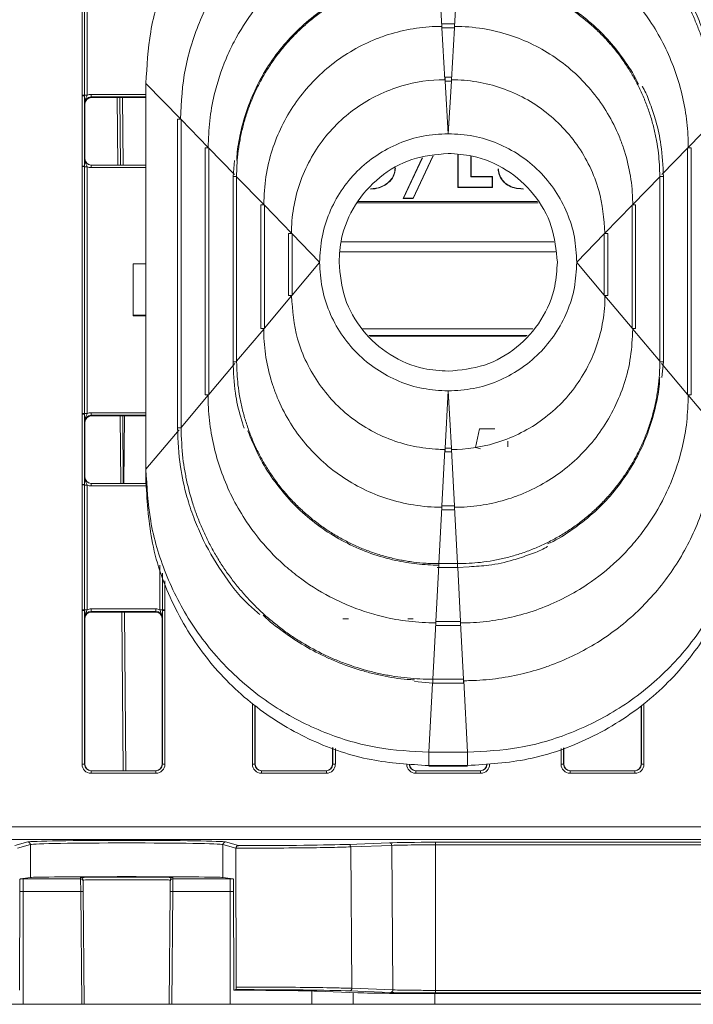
# Model space of a CAD drawing. Header units: millimetres. Extents: x 0 to 2100, y 0 to 1485.
# Tile 7 of 65: x 643 to 696, y 284 to 360. Entities that reach past the tile are written whole.
import ezdxf

# ---------------------------------------------------------------- set-up
doc = ezdxf.new("R2010")
doc.units = ezdxf.units.MM
doc.header["$LTSCALE"] = 5

msp = doc.modelspace()

# ---------------------------------------------------------------- linework, layer by layer
at = {"color": 7, "linetype": 'Continuous', "lineweight": 15}
for p, q in [((648.295, 354.411), (648.295, 364.108)), ((648.495, 364.106), (648.495, 354.409)), ((648.695, 364.104), (648.695, 354.408)), ((676.047, 363.806), (676.279, 359.762)), ((677.491, 363.806), (677.259, 359.762)), ((677.256, 359.961), (676.282, 359.961)), ((676.282, 359.961), (676.282, 359.66)), ((677.256, 359.961), (677.256, 359.66)), ((676.282, 359.66), (676.285, 359.66)), ((676.285, 359.66), (676.518, 355.616)), ((677.253, 359.66), (676.285, 359.66)), ((677.253, 359.66), (677.02, 355.616)), ((677.253, 359.66), (677.256, 359.66)), ((653.269, 355.329), (655.942, 352.577)), ((653.269, 325.331), (653.269, 355.329)), ((677.017, 355.816), (676.521, 355.816)), ((676.521, 355.515), (676.521, 355.816)), ((676.521, 355.515), (676.524, 355.515)), ((676.524, 355.515), (676.759, 351.421)), ((677.015, 355.515), (676.524, 355.515)), ((677.015, 355.515), (676.779, 351.421)), ((677.015, 355.515), (677.017, 355.515)), ((677.017, 355.515), (677.017, 355.816)), ((648.295, 354.363), (648.295, 354.411)), ((648.495, 354.409), (648.495, 354.361)), ((648.998, 354.275), (648.998, 354.477)), ((648.295, 348.906), (648.295, 354.363)), ((648.495, 354.361), (648.495, 348.904)), ((648.519, 353.733), (648.498, 353.775)), ((648.519, 353.733), (648.519, 349.483)), ((648.998, 354.275), (649.019, 354.233)), ((649.019, 354.233), (653.269, 354.233)), ((651.241, 354.233), (651.287, 348.983)), ((655.719, 352.55), (655.719, 328.547)), ((655.996, 352.522), (655.996, 352.552)), ((655.996, 352.522), (658.102, 350.354)), ((655.996, 352.522), (655.996, 328.579)), ((697.542, 352.522), (695.436, 350.354)), ((676.779, 351.421), (676.759, 351.421)), ((657.879, 350.326), (657.879, 331.12)), ((658.156, 350.298), (658.156, 350.328)), ((658.156, 350.298), (658.156, 331.152)), ((676.775, 349.886), (676.763, 349.886)), ((695.382, 350.328), (695.382, 350.298)), ((695.382, 331.152), (695.382, 350.298)), ((695.659, 331.12), (695.659, 350.326)), ((648.498, 349.483), (648.519, 349.483)), ((660.148, 349.344), (660.039, 348.102)), ((673.262, 346.391), (674.739, 349.541)), ((673.295, 346.412), (674.764, 349.546)), ((675.575, 349.684), (674.04, 346.412)), ((675.599, 349.688), (674.053, 346.391)), ((677.515, 347.242), (677.515, 349.803)), ((677.536, 347.262), (677.536, 349.801)), ((678.539, 349.689), (678.539, 348.071)), ((678.56, 349.686), (678.56, 348.093)), ((648.295, 348.858), (648.295, 348.906)), ((648.295, 329.663), (648.295, 348.858)), ((648.495, 348.904), (648.495, 348.856)), ((648.495, 348.856), (648.495, 329.661)), ((648.695, 348.854), (648.695, 329.659)), ((648.998, 348.785), (648.998, 348.983)), ((648.998, 348.983), (653.269, 348.983)), ((660.039, 348.102), (660.039, 333.692)), ((660.039, 348.102), (660.039, 348.102)), ((660.316, 348.075), (660.316, 348.104)), ((660.316, 348.075), (662.422, 345.906)), ((660.316, 348.075), (660.316, 333.724)), ((678.539, 348.071), (678.56, 348.093)), ((678.539, 348.071), (680.181, 348.071)), ((678.56, 348.093), (680.202, 348.093)), ((680.181, 348.071), (680.202, 348.093)), ((680.181, 348.071), (680.181, 347.262)), ((680.202, 348.093), (680.202, 347.242)), ((693.222, 348.075), (691.116, 345.906)), ((693.222, 348.104), (693.222, 348.075)), ((693.222, 333.724), (693.222, 348.075)), ((693.499, 333.692), (693.499, 348.102)), ((693.499, 348.102), (693.499, 348.102)), ((677.536, 347.262), (677.515, 347.242)), ((680.202, 347.242), (677.515, 347.242)), ((680.181, 347.262), (677.536, 347.262)), ((680.181, 347.262), (680.202, 347.242)), ((682.586, 347.141), (682.586, 347.12)), ((673.295, 346.412), (673.262, 346.391)), ((674.053, 346.391), (673.262, 346.391)), ((674.04, 346.412), (673.295, 346.412)), ((674.04, 346.412), (674.053, 346.391)), ((662.199, 345.878), (662.199, 336.265)), ((662.476, 345.851), (662.476, 345.881)), ((662.476, 345.851), (664.582, 343.682)), ((662.476, 345.851), (662.476, 336.297)), ((691.062, 345.851), (688.956, 343.682)), ((691.062, 345.881), (691.062, 345.851)), ((691.062, 336.297), (691.062, 345.851)), ((691.339, 336.265), (691.339, 345.878)), ((664.359, 343.655), (664.359, 338.838)), ((664.636, 343.657), (664.636, 343.627)), ((664.636, 343.627), (666.769, 341.431)), ((664.636, 338.87), (664.636, 343.627)), ((684.989, 343.011), (668.455, 343.011)), ((688.902, 343.627), (686.769, 341.431)), ((688.902, 343.627), (688.902, 343.657)), ((688.902, 343.627), (688.902, 338.87)), ((689.179, 338.838), (689.179, 343.655)), ((685.121, 342.237), (668.369, 342.237)), ((664.636, 338.87), (666.769, 341.411)), ((666.769, 341.431), (666.769, 341.411)), ((686.769, 341.411), (686.769, 341.431)), ((688.902, 338.87), (686.769, 341.411)), ((652.269, 341.3), (653.269, 341.3)), ((652.269, 337.3), (652.269, 341.3)), ((662.476, 336.297), (664.582, 338.806)), ((664.636, 338.87), (664.636, 338.84)), ((688.902, 338.84), (688.902, 338.87)), ((691.062, 336.297), (688.956, 338.806)), ((653.269, 337.3), (652.269, 337.3)), ((652.269, 337.3), (652.269, 337.248)), ((653.269, 337.248), (652.269, 337.248)), ((660.316, 333.724), (662.422, 336.233)), ((662.476, 336.267), (662.476, 336.297)), ((683.344, 336.237), (670.08, 336.237)), ((691.062, 336.297), (691.062, 336.267)), ((693.222, 333.724), (691.116, 336.233)), ((670.588, 335.737), (682.899, 335.737)), ((670.665, 335.668), (682.838, 335.668)), ((660.039, 333.692), (660.039, 333.692)), ((660.316, 333.695), (660.316, 333.724)), ((693.222, 333.724), (693.222, 333.695)), ((693.391, 332.464), (693.499, 333.692)), ((693.499, 333.692), (693.499, 333.692)), ((676.763, 332.956), (676.775, 332.956)), ((655.996, 328.579), (658.102, 331.088)), ((658.156, 331.122), (658.156, 331.152)), ((676.524, 326.982), (676.759, 331.421)), ((676.759, 331.421), (676.779, 331.421)), ((677.015, 326.982), (676.779, 331.421)), ((695.382, 331.152), (695.382, 331.122)), ((697.542, 328.579), (695.436, 331.088)), ((648.295, 329.615), (648.295, 329.663)), ((648.295, 324.157), (648.295, 329.615)), ((648.495, 329.661), (648.495, 329.613)), ((648.495, 329.613), (648.495, 324.155)), ((648.998, 329.527), (648.998, 329.728)), ((648.998, 329.527), (649.019, 329.485)), ((653.269, 329.485), (649.019, 329.485)), ((651.457, 329.485), (651.503, 324.235)), ((648.519, 328.985), (648.498, 329.027)), ((648.519, 328.985), (648.519, 324.735)), ((655.719, 328.547), (655.719, 328.547)), ((655.996, 328.549), (655.996, 328.579)), ((678.883, 327.02), (679.194, 328.488)), ((679.194, 328.488), (680.399, 328.488)), ((676.285, 322.487), (676.518, 326.872)), ((676.521, 326.982), (676.524, 326.982)), ((676.521, 326.982), (676.521, 326.677)), ((677.015, 326.982), (676.524, 326.982)), ((677.015, 326.982), (677.017, 326.982)), ((677.017, 326.982), (677.017, 326.677)), ((677.253, 322.487), (677.02, 326.872)), ((679.282, 326.929), (678.883, 327.02)), ((681.416, 327.064), (681.416, 327.505)), ((676.521, 326.677), (677.017, 326.677)), ((653.269, 324.297), (653.269, 325.331)), ((648.498, 324.735), (648.519, 324.735)), ((648.295, 324.109), (648.295, 324.157)), ((648.295, 314.413), (648.295, 324.109)), ((648.495, 324.155), (648.495, 324.107)), ((648.495, 324.107), (648.495, 314.411)), ((648.695, 324.106), (648.695, 314.409)), ((648.998, 324.037), (648.998, 324.235)), ((648.998, 324.235), (653.27, 324.235)), ((653.269, 324.253), (653.269, 324.297)), ((653.269, 324.242), (653.269, 324.253)), ((653.269, 324.24), (653.269, 324.242)), ((676.047, 317.993), (676.279, 322.378)), ((676.282, 322.487), (676.285, 322.487)), ((676.282, 322.183), (676.282, 322.487)), ((677.253, 322.487), (676.285, 322.487)), ((677.253, 322.487), (677.256, 322.487)), ((677.256, 322.183), (677.256, 322.487)), ((677.491, 317.993), (677.259, 322.378)), ((676.282, 322.183), (677.256, 322.183)), ((675.808, 313.499), (676.041, 317.883)), ((675.923, 317.699), (676.044, 317.688)), ((676.044, 317.993), (676.047, 317.993)), ((676.044, 317.688), (677.494, 317.688)), ((677.491, 317.993), (676.047, 317.993)), ((677.491, 317.993), (677.494, 317.993)), ((677.494, 317.688), (678.394, 317.757)), ((648.295, 314.365), (648.295, 314.413)), ((648.295, 302.397), (648.295, 314.365)), ((648.495, 314.411), (648.495, 314.363)), ((648.495, 314.363), (648.495, 302.395)), ((648.998, 314.277), (648.998, 314.478)), ((648.998, 314.478), (654.04, 314.478)), ((654.04, 314.277), (648.998, 314.277)), ((648.998, 314.277), (649.019, 314.235)), ((654.019, 314.235), (649.019, 314.235)), ((651.59, 314.235), (651.698, 301.895)), ((654.019, 314.235), (654.04, 314.277)), ((654.04, 314.277), (654.04, 314.478)), ((654.543, 314.363), (654.543, 314.411)), ((654.543, 302.395), (654.543, 314.363)), ((654.743, 314.413), (654.743, 314.365)), ((654.743, 314.365), (654.743, 302.397)), ((648.519, 313.735), (648.498, 313.777)), ((648.519, 313.735), (648.519, 302.395)), ((654.54, 313.777), (654.519, 313.735)), ((654.519, 313.735), (654.519, 302.395)), ((669.009, 313.704), (668.582, 313.704)), ((674.047, 313.704), (673.619, 313.704)), ((675.57, 309.004), (675.803, 313.389)), ((675.805, 313.499), (675.808, 313.499)), ((675.805, 313.194), (675.805, 313.499)), ((675.805, 313.194), (677.733, 313.194)), ((677.73, 313.499), (675.808, 313.499)), ((677.73, 313.499), (677.733, 313.499)), ((677.733, 313.194), (677.733, 313.499)), ((677.968, 309.004), (677.736, 313.389)), ((674.136, 308.825), (675.567, 308.699)), ((675.567, 309.004), (675.57, 309.004)), ((675.567, 308.699), (677.971, 308.699)), ((677.968, 309.004), (675.57, 309.004)), ((677.968, 309.004), (677.971, 309.004)), ((677.971, 308.699), (677.971, 309.004)), ((678.269, 303.331), (677.974, 308.895)), ((661.769, 306.941), (661.769, 302.395)), ((691.769, 302.395), (691.769, 306.896)), ((667.769, 302.395), (667.769, 303.71)), ((678.269, 303.331), (675.269, 303.331)), ((675.269, 302.297), (675.269, 303.331)), ((678.269, 302.297), (678.269, 303.331)), ((685.769, 303.685), (685.769, 302.395)), ((648.495, 302.395), (648.519, 302.395)), ((654.519, 302.395), (654.543, 302.395)), ((661.745, 302.395), (661.769, 302.395)), ((667.769, 302.395), (667.793, 302.395)), ((685.745, 302.395), (685.769, 302.395)), ((691.769, 302.395), (691.793, 302.395)), ((648.995, 301.697), (648.995, 301.895)), ((648.995, 301.895), (654.043, 301.895)), ((654.043, 301.697), (648.995, 301.697)), ((654.043, 301.697), (654.043, 301.895)), ((662.245, 301.697), (662.245, 301.895)), ((662.245, 301.895), (667.293, 301.895)), ((667.293, 301.697), (662.245, 301.697)), ((667.293, 301.697), (667.293, 301.895)), ((674.245, 301.895), (679.293, 301.895)), ((674.245, 301.895), (674.245, 301.697)), ((679.293, 301.697), (674.245, 301.697)), ((678.269, 302.297), (675.269, 302.297)), ((678.269, 302.254), (675.269, 302.254)), ((675.269, 302.241), (675.269, 302.254)), ((675.269, 302.241), (678.269, 302.241)), ((678.269, 302.241), (678.269, 302.254)), ((679.293, 301.895), (679.293, 301.697)), ((686.245, 301.697), (686.245, 301.895)), ((686.245, 301.895), (691.293, 301.895)), ((691.293, 301.697), (686.245, 301.697)), ((691.293, 301.697), (691.293, 301.895)), ((512.805, 297.534), (715.733, 297.534)), ((715.734, 296.543), (512.804, 296.543)), ((643.083, 296.07), (644.083, 296.356)), ((659.455, 296.356), (660.455, 296.07)), ((669.007, 296.172), (672.195, 296.292)), ((675.769, 296.332), (705.58, 296.332)), ((675.769, 296.332), (675.769, 296.133)), ((644.283, 296.156), (643.27, 295.867)), ((644.283, 293.599), (644.283, 296.156)), ((659.255, 293.599), (659.255, 296.156)), ((660.268, 295.867), (659.255, 296.156)), ((660.268, 295.872), (660.268, 295.867)), ((660.268, 295.867), (660.274, 285.082)), ((672.376, 296.094), (669.188, 295.974)), ((669.188, 295.974), (669.275, 284.979)), ((672.376, 296.094), (672.465, 284.859)), ((675.769, 296.133), (675.769, 284.821)), ((705.58, 296.133), (675.769, 296.133)), ((644.283, 293.599), (643.482, 293.485)), ((643.719, 292.494), (643.719, 293.486)), ((643.719, 293.486), (648.186, 293.486)), ((648.186, 293.486), (648.185, 293.593)), ((648.193, 292.494), (648.186, 293.486)), ((648.385, 293.395), (648.386, 293.287)), ((648.386, 293.287), (648.393, 292.494)), ((655.145, 292.494), (655.152, 293.287)), ((655.152, 293.287), (655.153, 293.395)), ((655.352, 293.486), (655.345, 292.494)), ((655.353, 293.593), (655.352, 293.486)), ((655.352, 293.486), (659.819, 293.486)), ((660.056, 293.485), (659.255, 293.599)), ((659.819, 292.494), (659.819, 293.486)), ((643.447, 284.832), (643.452, 292.99)), ((643.719, 283.737), (643.719, 292.494)), ((648.193, 292.494), (643.719, 292.494)), ((648.269, 283.737), (648.193, 292.494)), ((648.393, 292.494), (648.469, 283.737)), ((655.069, 283.737), (655.145, 292.494)), ((655.345, 292.494), (655.269, 283.737)), ((659.819, 292.494), (655.345, 292.494)), ((659.819, 283.737), (659.819, 292.494)), ((660.086, 292.99), (660.091, 284.832)), ((660.262, 284.881), (660.091, 284.832)), ((666.558, 284.756), (669.748, 284.637)), ((672.284, 284.658), (669.094, 284.777)), ((669.275, 284.979), (672.465, 284.859)), ((675.769, 284.821), (675.769, 284.619)), ((675.769, 284.821), (705.58, 284.821)), ((705.58, 284.619), (675.769, 284.619)), ((675.769, 284.57), (705.58, 284.57)), ((643.719, 283.737), (637.375, 283.737)), ((643.719, 283.737), (648.269, 283.737)), ((648.469, 283.737), (648.269, 283.737)), ((648.469, 283.737), (655.069, 283.737)), ((655.269, 283.737), (655.069, 283.737)), ((655.269, 283.737), (659.819, 283.737)), ((666.163, 283.737), (659.819, 283.737)), ((666.163, 283.737), (669.388, 283.737)), ((669.388, 283.737), (675.733, 283.737)), ((705.319, 283.737), (675.733, 283.737))]:
    msp.add_line(p, q, dxfattribs=at)
at = {"color": 8, "linetype": 'Continuous', "lineweight": 15}
for p, q in [((648.998, 354.477), (653.269, 354.477)), ((653.269, 354.275), (648.998, 354.275)), ((651.087, 348.983), (651.041, 354.233)), ((651.441, 354.233), (651.487, 348.983)), ((658.156, 350.298), (660.155, 348.24)), ((695.382, 350.298), (693.383, 348.24)), ((653.269, 348.785), (648.998, 348.785)), ((683.772, 346.038), (669.69, 346.038)), ((669.793, 346.154), (683.708, 346.154)), ((658.156, 331.152), (660.166, 333.546)), ((695.382, 331.152), (693.357, 333.564)), ((648.998, 329.728), (653.269, 329.728)), ((653.269, 329.527), (648.998, 329.527)), ((651.303, 324.235), (651.257, 329.485)), ((651.6, 329.485), (651.554, 324.235)), ((653.269, 325.331), (655.846, 328.4)), ((653.29, 324.037), (648.998, 324.037)), ((654.343, 314.409), (654.343, 317.874)), ((676.044, 317.688), (676.044, 317.993)), ((677.494, 317.688), (677.494, 317.993)), ((677.73, 313.499), (677.507, 317.693)), ((654.543, 314.411), (654.543, 317.261)), ((654.743, 316.648), (654.743, 314.413)), ((651.498, 301.895), (651.39, 314.235)), ((675.269, 303.331), (675.554, 308.704)), ((675.567, 308.699), (675.567, 309.004)), ((661.545, 302.397), (661.545, 307.083)), ((661.745, 306.956), (661.745, 302.395)), ((691.993, 307.113), (691.993, 302.397)), ((691.793, 302.395), (691.793, 306.92)), ((667.793, 302.395), (667.793, 303.701)), ((667.993, 303.632), (667.993, 302.397)), ((685.545, 302.397), (685.545, 303.612)), ((685.745, 303.677), (685.745, 302.395)), ((643.719, 292.494), (643.451, 292.495)), ((660.087, 292.495), (659.819, 292.494)), ((666.163, 283.737), (666.155, 284.769)), ((669.388, 283.737), (669.381, 284.651)), ((675.733, 283.737), (675.733, 284.57))]:
    msp.add_line(p, q, dxfattribs=at)
at = {"color": 7, "linetype": 'Continuous', "lineweight": 15}
for centre, radius, start, end in [((648.344, 348.485), 5.927, 88.54048, 90.47395), ((648.646, 360.334), 5.927, 268.54048, 270.47395), ((648.344, 348.515), 5.849, 88.52467, 90.48406), ((655.916, 345.064), 7.488, 89.3895, 91.5082), ((658.076, 342.841), 7.488, 89.3895, 91.50819), ((695.462, 342.841), 7.488, 88.49181, 90.6105), ((648.344, 343.057), 5.849, 88.52467, 90.48406), ((648.344, 342.931), 5.927, 88.54048, 90.47395), ((648.646, 354.781), 5.927, 268.54048, 270.47395), ((662.396, 338.393), 7.488, 89.38951, 91.50816), ((691.142, 338.393), 7.488, 88.49184, 90.61049), ((664.545, 337.554), 6.103, 89.14905, 91.7486), ((688.993, 337.554), 6.103, 88.2514, 90.85095), ((664.545, 332.738), 6.103, 89.14905, 91.7486), ((688.993, 332.738), 6.103, 88.2514, 90.85095), ((662.396, 328.779), 7.488, 89.38951, 91.50816), ((691.142, 328.779), 7.488, 88.49184, 90.61049), ((658.076, 323.634), 7.488, 89.3895, 91.50819), ((695.462, 323.634), 7.488, 88.49181, 90.6105), ((648.344, 323.736), 5.927, 88.54048, 90.47395), ((648.344, 323.766), 5.849, 88.52467, 90.48406), ((648.646, 335.586), 5.927, 268.54048, 270.47395), ((648.344, 318.309), 5.849, 88.52467, 90.48406), ((648.344, 318.183), 5.927, 88.54048, 90.47395), ((648.646, 330.032), 5.927, 268.54048, 270.47395), ((648.344, 308.486), 5.927, 88.54048, 90.47395), ((648.344, 308.516), 5.849, 88.52467, 90.48406), ((648.646, 320.336), 5.927, 268.54048, 270.47395), ((654.392, 320.336), 5.927, 269.52605, 271.45952), ((654.694, 308.486), 5.927, 89.52605, 91.45952), ((654.694, 308.516), 5.849, 89.51594, 91.47533), ((648.344, 296.548), 5.849, 88.52467, 90.48406), ((654.694, 296.548), 5.849, 89.51594, 91.47533), ((661.594, 296.548), 5.849, 88.52467, 90.48406), ((667.944, 296.548), 5.849, 89.51594, 91.47533), ((685.594, 296.548), 5.849, 88.52467, 90.48406), ((691.944, 296.548), 5.849, 89.51594, 91.47533), ((644.083, 296.156), 0.2, 0.02239, 89.87937), ((659.455, 296.156), 0.2, 90.12063, 179.97761), ((672.184, 296.099), 0.193, 358.2872, 86.59189), ((668.996, 295.98), 0.193, 358.2872, 86.59189), ((648.185, 293.393), 0.2, 0.50108, 90.00112), ((648.186, 293.286), 0.2, 0.50108, 90.00112), ((655.352, 293.286), 0.2, 89.99888, 179.49892), ((655.353, 293.393), 0.2, 89.99888, 179.49892), ((648.293, 286.764), 5.731, 89.0002, 90.9998), ((655.245, 286.764), 5.731, 89.0002, 90.9998), ((669.082, 284.97), 0.193, 273.47344, 2.64281), ((672.272, 284.851), 0.193, 273.47344, 2.64281)]:
    msp.add_arc(centre, radius, start, end, dxfattribs=at)
at = {"color": 8, "linetype": 'Continuous', "lineweight": 15}
for centre, start, end in [((660.236, 340.617), 89.3895, 91.50818), ((693.302, 340.617), 88.49182, 90.6105), ((660.236, 326.207), 89.3895, 91.50818), ((693.302, 326.207), 88.49182, 90.6105), ((655.916, 321.061), 89.3895, 91.5082)]:
    msp.add_arc(centre, 7.488, start, end, dxfattribs=at)
at = {"color": 7, "linetype": 'Continuous', "lineweight": 15}
for centre, major_axis, ratio, start_param, end_param in [((648.998, 353.777), (0.595, -0.368), 0.999915, 2.124401, 2.572762), ((648.998, 353.775), (0.362, -0.345), 0.999832, 2.3335, 3.90422), ((649.023, 353.733), (0.504, 0), 0.991312, 1.570796, 3.132866), ((648.998, 349.483), (0.439, 0.24), 0.999873, 2.641898, 4.212618), ((649.019, 349.483), (0.425, 0.263), 0.999915, 2.588064, 4.158784), ((648.998, 349.485), (0.595, 0.368), 0.999915, 3.710423, 4.158784), ((648.998, 329.027), (0.362, -0.345), 0.999832, 2.3335, 3.90422), ((649.019, 328.985), (0.425, -0.263), 0.999915, 2.124401, 3.695121), ((648.998, 329.028), (0.595, -0.368), 0.999915, 2.124401, 2.572762), ((648.998, 324.735), (0.439, 0.24), 0.999873, 2.641898, 4.212618), ((649.019, 324.735), (0.425, 0.263), 0.999915, 2.588064, 4.158784), ((648.998, 324.737), (0.595, 0.368), 0.999915, 3.710423, 4.158784), ((648.998, 313.777), (0.362, -0.345), 0.999832, 2.3335, 3.90422), ((649.019, 313.735), (0.425, -0.263), 0.999915, 2.124401, 3.695121), ((648.998, 313.778), (0.595, -0.368), 0.999915, 2.124401, 2.572762), ((654.019, 313.735), (0.425, 0.263), 0.999915, 5.729657, 7.300377), ((654.04, 313.778), (0.595, 0.368), 0.999915, 0.56883, 1.017192), ((654.04, 313.777), (0.362, 0.345), 0.999832, 5.520558, 7.091278), ((648.995, 302.397), (0.595, 0.368), 0.999915, 2.588064, 4.158784), ((648.995, 302.395), (0.439, 0.24), 0.999873, 2.641898, 4.212618), ((649.019, 302.395), (0.425, 0.263), 0.999915, 2.588064, 4.158784), ((654.019, 302.395), (0.425, -0.263), 0.999915, 5.265994, 6.836714), ((654.043, 302.397), (0.595, -0.368), 0.999915, 5.265994, 6.836714), ((654.043, 302.395), (0.439, -0.24), 0.999873, 5.21216, 6.78288), ((662.245, 302.397), (0.595, 0.368), 0.999915, 2.588064, 4.158784), ((662.245, 302.395), (0.439, 0.24), 0.999873, 2.641898, 4.212618), ((662.269, 302.395), (0.425, 0.263), 0.999915, 2.588064, 4.158784), ((667.269, 302.395), (0.425, -0.263), 0.999915, 5.265994, 6.836714), ((667.293, 302.397), (0.595, -0.368), 0.999915, 5.265994, 6.836714), ((667.293, 302.395), (0.439, -0.24), 0.999873, 5.21216, 6.78288), ((674.245, 302.397), (0.595, 0.368), 0.999915, 2.588064, 4.158784), ((674.245, 302.395), (0.439, 0.24), 0.999873, 2.641898, 4.212618), ((674.269, 302.395), (0.425, 0.263), 0.999915, 2.588064, 4.158784), ((679.269, 302.395), (0.425, -0.263), 0.999915, 5.265994, 6.836714), ((679.293, 302.397), (0.595, -0.368), 0.999915, 5.265994, 6.836714), ((679.293, 302.395), (0.439, -0.24), 0.999873, 5.21216, 6.78288), ((686.245, 302.397), (0.595, 0.368), 0.999915, 2.588064, 4.158784), ((686.245, 302.395), (0.439, 0.24), 0.999873, 2.641898, 4.212618), ((686.269, 302.395), (0.425, 0.263), 0.999915, 2.588064, 4.158784), ((691.269, 302.395), (0.425, -0.263), 0.999915, 5.265994, 6.836714), ((691.293, 302.397), (0.595, -0.368), 0.999915, 5.265994, 6.836714), ((691.293, 302.395), (0.439, -0.24), 0.999873, 5.21216, 6.78288), ((651.769, 296.347), (7.7, 0), 0.017455, 0.061087, 3.080506), ((651.769, 296.147), (7.5, 0), 0.017921, 0.061087, 3.080506), ((675.769, 296.263), (3.943, 0), 0.017455, 1.570796, 2.705398), ((659.769, 296.248), (10.192, 0), 0.017455, 4.779781, 5.846991), ((651.769, 293.595), (7.5, 0), 0.008727, 0.061087, 3.080506), ((651.769, 293.593), (3.584, 0), 0.008727, 6.283109, 9.424854), ((659.769, 284.701), (7.491, 0), 0.017455, 0.43647, 1.52785), ((659.769, 284.701), (10.29, 0), 0.017455, 0.43647, 1.522898), ((675.769, 284.686), (6.644, 0), 0.017455, 3.578063, 4.712389), ((675.769, 284.686), (3.846, 0), 0.017455, 3.578063, 4.712389)]:
    msp.add_ellipse(centre, major_axis=major_axis, ratio=ratio, start_param=start_param, end_param=end_param, dxfattribs=at)
at = {"color": 8, "linetype": 'Continuous', "lineweight": 15}
for centre, start_param, end_param in [((643.719, 293.537), 4.672976, 4.712389), ((659.819, 293.537), 4.712389, 4.755059)]:
    msp.add_ellipse(centre, major_axis=(5.923, 0), ratio=0.008727, start_param=start_param, end_param=end_param, dxfattribs=at)
at = {"color": 7, "linetype": 'Continuous', "lineweight": 15}
for points, knots in [([(675.269, 377.329), (673.927, 377.257), (671.163, 377.11), (667.063, 375.886), (663.12, 373.857), (659.603, 370.995), (656.741, 367.478), (654.711, 363.535), (653.487, 359.435), (653.34, 356.671), (653.269, 355.329)], [0, 0, 0, 0, 0.116516, 0.240011, 0.368641, 0.5, 0.631359, 0.759989, 0.883484, 1, 1, 1, 1]), ([(700.269, 355.329), (700.198, 356.671), (700.051, 359.435), (698.827, 363.535), (696.797, 367.478), (693.935, 370.995), (690.418, 373.857), (686.475, 375.886), (682.375, 377.11), (679.611, 377.257), (678.269, 377.329)], [0, 0, 0, 0, 0.116516, 0.240011, 0.368641, 0.5, 0.631359, 0.759989, 0.883484, 1, 1, 1, 1]), ([(675.564, 372.198), (675.398, 372.196), (674.569, 372.19), (673.078, 372.072), (671.115, 371.722), (669.677, 371.309), (668.271, 370.808), (666.897, 370.217), (665.154, 369.249), (663.519, 368.108), (662.006, 366.808), (660.635, 365.36), (659.416, 363.782), (658.364, 362.088), (657.487, 360.297), (656.802, 358.425), (656.125, 355.868), (656.015, 353.89), (655.942, 352.577)], [0, 0, 0, 0, 0.0161372, 0.0807637, 0.1453907, 0.2100169, 0.2261541, 0.2907815, 0.3554076, 0.4200351, 0.4846612, 0.5492888, 0.6139148, 0.6785424, 0.7431684, 0.8077959, 0.8724221, 1, 1, 1, 1]), ([(677.971, 372.096), (678.137, 372.095), (678.634, 372.091), (679.462, 372.047), (680.451, 371.947), (681.271, 371.821), (682.085, 371.664), (683.215, 371.4), (684.325, 371.051), (685.253, 370.693), (685.865, 370.438), (686.92, 369.951), (688.081, 369.305), (689.049, 368.664), (689.722, 368.18), (690.376, 367.671), (691.13, 367.022), (691.849, 366.335), (692.533, 365.612), (693.179, 364.855), (693.785, 364.067), (694.352, 363.249), (694.875, 362.403), (695.355, 361.532), (695.79, 360.637), (696.114, 359.874), (696.409, 359.1), (696.78, 358), (697.068, 356.872), (697.282, 355.732), (697.476, 354.46), (697.515, 353.34), (697.542, 352.552)], [0, 0, 0, 0, 0.016187, 0.048569, 0.08095, 0.113332, 0.129519, 0.1619, 0.226726, 0.242913, 0.2591, 0.291482, 0.356307, 0.388689, 0.404876, 0.437257, 0.469639, 0.502021, 0.534402, 0.566784, 0.599165, 0.631547, 0.663929, 0.69631, 0.728692, 0.761074, 0.777261, 0.809642, 0.874468, 0.890655, 0.923037, 1, 1, 1, 1]), ([(697.819, 352.55), (697.775, 353.561), (697.696, 355.368), (697.177, 357.687), (696.596, 359.472), (695.764, 361.455), (694.443, 363.779), (692.411, 366.294), (690.03, 368.419), (687.847, 369.815), (685.889, 370.779), (683.931, 371.522), (681.871, 372.102), (680.424, 372.194), (679.917, 372.226)], [0, 0, 0, 0, 0.103809, 0.185482, 0.243247, 0.296535, 0.406199, 0.516711, 0.627285, 0.732681, 0.781838, 0.851305, 0.947882, 1, 1, 1, 1]), ([(675.803, 368.052), (675.637, 368.051), (674.807, 368.044), (673.316, 367.914), (671.359, 367.524), (669.458, 366.917), (667.638, 366.099), (665.649, 364.922), (663.974, 363.584), (662.608, 362.181), (661.363, 360.671), (660.31, 359.01), (659.266, 356.797), (658.598, 354.741), (658.172, 352.419), (658.126, 351.043), (658.102, 350.354)], [0, 0, 0, 0, 0.0178914, 0.0895631, 0.1612356, 0.232907, 0.3045796, 0.3762513, 0.4820131, 0.5347577, 0.5875014, 0.6931836, 0.7458866, 0.8515689, 0.9255768, 1, 1, 1, 1]), ([(695.436, 350.354), (695.435, 350.509), (695.428, 351.329), (695.301, 352.811), (694.915, 354.768), (694.31, 356.67), (693.496, 358.491), (692.322, 360.482), (690.987, 362.159), (689.586, 363.527), (688.078, 364.775), (686.419, 365.83), (684.207, 366.878), (682.153, 367.553), (679.826, 367.969), (678.439, 368.052), (677.739, 368.052), (677.736, 368.052)], [0, 0, 0, 0, 0.016818, 0.08849, 0.160163, 0.231834, 0.303507, 0.375179, 0.480935, 0.533676, 0.586417, 0.692105, 0.744811, 0.850499, 0.92434, 0.999652, 1, 1, 1, 1]), ([(660.316, 348.104), (660.318, 348.27), (660.321, 348.601), (660.355, 349.264), (660.419, 349.924), (660.514, 350.58), (660.63, 351.233), (660.814, 352.042), (661.095, 352.996), (661.378, 353.776), (661.699, 354.54), (662.056, 355.289), (662.539, 356.158), (662.987, 356.856), (663.468, 357.531), (663.98, 358.184), (664.643, 358.926), (665.233, 359.508), (665.851, 360.062), (666.493, 360.586), (667.168, 361.068), (667.725, 361.428), (668.293, 361.769), (669.024, 362.162), (669.777, 362.509), (670.392, 362.757), (671.014, 362.985), (671.806, 363.234), (672.611, 363.432), (673.424, 363.591), (674.511, 363.757), (675.443, 363.787), (676.044, 363.806)], [0, 0, 0, 0, 0.020147, 0.040294, 0.080602, 0.100749, 0.120896, 0.161205, 0.201513, 0.241822, 0.261969, 0.302277, 0.342586, 0.382895, 0.403042, 0.44335, 0.483659, 0.523968, 0.544114, 0.584423, 0.624732, 0.644878, 0.665025, 0.705334, 0.745642, 0.765789, 0.785936, 0.826245, 0.866553, 0.8867, 0.927009, 1, 1, 1, 1]), ([(675.777, 363.903), (675.699, 363.902), (674.958, 363.892), (673.554, 363.75), (671.93, 363.388), (670.352, 362.872), (668.826, 362.208), (667.109, 361.187), (665.535, 359.957), (664.128, 358.539), (662.911, 356.955), (661.905, 355.231), (661.119, 353.393), (660.616, 351.572), (660.364, 350.207), (660.333, 349.49), (660.326, 349.332)], [0, 0, 0, 0, 0.010017, 0.095511, 0.181006, 0.223689, 0.309184, 0.394678, 0.480172, 0.565667, 0.65116, 0.736656, 0.82215, 0.907643, 0.979633, 1, 1, 1, 1]), ([(677.494, 363.806), (677.66, 363.804), (677.991, 363.801), (678.654, 363.768), (679.314, 363.706), (679.97, 363.612), (680.623, 363.497), (681.432, 363.315), (682.388, 363.035), (683.167, 362.753), (683.932, 362.433), (684.681, 362.078), (685.552, 361.596), (686.251, 361.149), (686.927, 360.669), (687.58, 360.158), (688.323, 359.497), (688.907, 358.907), (689.461, 358.291), (689.986, 357.649), (690.47, 356.975), (690.83, 356.419), (691.173, 355.851), (691.567, 355.122), (691.915, 354.369), (692.164, 353.754), (692.393, 353.132), (692.643, 352.342), (692.843, 351.537), (693.003, 350.724), (693.171, 349.637), (693.202, 348.705), (693.222, 348.104)], [0, 0, 0, 0, 0.020147, 0.040294, 0.080602, 0.100749, 0.120896, 0.161205, 0.201513, 0.241822, 0.261969, 0.302277, 0.342586, 0.382895, 0.403042, 0.44335, 0.483659, 0.523968, 0.544114, 0.584423, 0.624732, 0.644878, 0.665025, 0.705334, 0.745642, 0.765789, 0.785936, 0.826245, 0.866553, 0.8867, 0.927009, 1, 1, 1, 1]), ([(691.57, 355.258), (691.564, 355.272), (691.295, 355.895), (690.555, 357.029), (689.35, 358.615), (687.928, 360.021), (686.348, 361.242), (684.625, 362.252), (682.789, 363.038), (680.97, 363.557), (679.2, 363.845), (678.071, 363.907), (677.5, 363.907), (677.497, 363.907)], [0, 0, 0, 0, 0.002549, 0.117202, 0.231855, 0.346511, 0.461163, 0.575818, 0.690471, 0.805124, 0.901432, 0.999506, 1, 1, 1, 1]), ([(676.279, 359.762), (676.114, 359.76), (675.283, 359.75), (673.792, 359.584), (672.178, 359.17), (670.623, 358.585), (669.135, 357.834), (667.498, 356.686), (666.041, 355.314), (664.797, 353.748), (663.79, 352.02), (663.029, 350.121), (662.52, 348.069), (662.455, 346.632), (662.422, 345.906)], [0, 0, 0, 0, 0.022859, 0.114516, 0.206174, 0.251913, 0.34357, 0.43523, 0.526887, 0.618543, 0.710202, 0.801861, 0.9, 1, 1, 1, 1]), ([(691.116, 345.906), (691.114, 346.062), (691.105, 346.882), (690.944, 348.364), (690.533, 349.979), (689.951, 351.535), (689.203, 353.024), (688.058, 354.664), (686.69, 356.123), (685.126, 357.37), (683.399, 358.38), (681.504, 359.149), (679.449, 359.645), (678, 359.762), (677.263, 359.762), (677.259, 359.762)], [0, 0, 0, 0, 0.021488, 0.113145, 0.204803, 0.250543, 0.3422, 0.43386, 0.525517, 0.617174, 0.708833, 0.800491, 0.898326, 0.999354, 1, 1, 1, 1]), ([(664.582, 343.682), (664.584, 343.838), (664.59, 344.326), (664.686, 345.471), (665.023, 347.096), (665.747, 348.95), (666.766, 350.658), (668.054, 352.175), (669.575, 353.457), (671.288, 354.47), (673.574, 355.354), (675.377, 355.616), (676.508, 355.616), (676.518, 355.616)], [0, 0, 0, 0, 0.024964, 0.078113, 0.183973, 0.289761, 0.395547, 0.501332, 0.60712, 0.71291, 0.818698, 0.998504, 1, 1, 1, 1]), ([(677.02, 355.616), (677.186, 355.614), (677.683, 355.608), (678.839, 355.508), (680.464, 355.167), (682.316, 354.439), (684.022, 353.415), (685.535, 352.123), (686.815, 350.599), (687.818, 348.884), (688.724, 346.595), (688.866, 344.807), (688.956, 343.682)], [0, 0, 0, 0, 0.026557, 0.079706, 0.185586, 0.291389, 0.39719, 0.502991, 0.608793, 0.714598, 0.820387, 1, 1, 1, 1]), ([(648.498, 353.775), (648.498, 353.777), (648.498, 353.809), (648.505, 353.919), (648.556, 354.088), (648.639, 354.256), (648.679, 354.364), (648.695, 354.408)], [0, 0, 0, 0, 0.006601, 0.146171, 0.501239, 0.799231, 1, 1, 1, 1]), ([(693.499, 348.102), (693.463, 348.917), (693.398, 350.374), (692.985, 352.247), (692.502, 353.679), (692.162, 354.594), (691.901, 355.041), (691.851, 355.127)], [0, 0, 0, 0, 0.3356891, 0.5998493, 0.7866177, 0.9589405, 1, 1, 1, 1]), ([(648.498, 353.775), (648.498, 353.776), (648.498, 353.796), (648.497, 353.867), (648.496, 353.997), (648.495, 354.178), (648.495, 354.31), (648.495, 354.361)], [0, 0, 0, 0, 0.005551, 0.123014, 0.446974, 0.782817, 1, 1, 1, 1]), ([(648.519, 353.738), (648.527, 353.802), (648.542, 353.931), (648.657, 354.095), (648.822, 354.211), (648.953, 354.226), (649.019, 354.233)], [0, 0, 0, 0, 0.2458986, 0.4972657, 0.7486329, 1, 1, 1, 1]), ([(676.763, 349.886), (675.808, 349.792), (673.898, 349.604), (671.353, 348.14), (669.435, 345.986), (668.423, 343.607), (668.319, 342.039), (668.278, 341.421)], [0, 0, 0, 0, 0.215234, 0.430478, 0.645412, 0.860172, 1, 1, 1, 1]), ([(685.26, 341.421), (685.166, 342.369), (684.978, 344.268), (683.521, 346.802), (681.373, 348.719), (678.987, 349.739), (677.406, 349.844), (676.775, 349.886)], [0, 0, 0, 0, 0.213701, 0.428098, 0.642603, 0.857442, 1, 1, 1, 1]), ([(648.495, 348.904), (648.495, 348.955), (648.495, 349.087), (648.496, 349.265), (648.497, 349.394), (648.498, 349.463), (648.498, 349.482), (648.498, 349.483)], [0, 0, 0, 0, 0.217183, 0.553026, 0.876986, 0.994449, 1, 1, 1, 1]), ([(648.498, 349.483), (648.498, 349.482), (648.498, 349.45), (648.505, 349.34), (648.556, 349.173), (648.639, 349.006), (648.679, 348.898), (648.695, 348.854)], [0, 0, 0, 0, 0.006601, 0.146171, 0.501239, 0.799231, 1, 1, 1, 1]), ([(672.665, 348.769), (672.639, 348.546), (672.588, 348.108), (672.138, 347.584), (671.569, 347.239), (671.067, 347.128), (670.785, 347.122), (670.718, 347.12)], [0, 0, 0, 0, 0.26174, 0.512479, 0.728269, 0.935818, 1, 1, 1, 1]), ([(672.644, 348.769), (672.627, 348.589), (672.595, 348.233), (672.277, 347.754), (671.798, 347.372), (671.241, 347.165), (670.864, 347.147), (670.718, 347.141)], [0, 0, 0, 0, 0.213174, 0.423585, 0.633374, 0.858873, 1, 1, 1, 1]), ([(682.586, 347.12), (682.354, 347.135), (681.926, 347.161), (681.366, 347.408), (680.96, 347.768), (680.713, 348.218), (680.671, 348.541), (680.65, 348.7)], [0, 0, 0, 0, 0.226674, 0.417909, 0.609074, 0.80765, 1, 1, 1, 1]), ([(682.586, 347.141), (682.354, 347.155), (681.928, 347.182), (681.373, 347.428), (680.973, 347.785), (680.736, 348.221), (680.693, 348.531), (680.673, 348.678)], [0, 0, 0, 0, 0.231451, 0.4245, 0.617476, 0.817752, 1, 1, 1, 1]), ([(668.278, 341.421), (668.372, 340.473), (668.56, 338.574), (670.017, 336.04), (672.165, 334.123), (674.551, 333.102), (676.132, 332.998), (676.763, 332.956)], [0, 0, 0, 0, 0.213701, 0.428098, 0.642603, 0.857442, 1, 1, 1, 1]), ([(676.775, 332.956), (677.73, 333.05), (679.64, 333.238), (682.185, 334.702), (684.103, 336.856), (685.115, 339.234), (685.219, 340.802), (685.26, 341.421)], [0, 0, 0, 0, 0.215234, 0.430478, 0.645412, 0.860172, 1, 1, 1, 1]), ([(676.518, 326.872), (676.352, 326.874), (675.855, 326.88), (674.699, 326.98), (673.074, 327.322), (671.222, 328.05), (669.516, 329.073), (668.003, 330.365), (666.723, 331.889), (665.72, 333.604), (664.814, 335.893), (664.672, 337.681), (664.582, 338.806)], [0, 0, 0, 0, 0.026557, 0.079706, 0.185586, 0.291389, 0.39719, 0.502991, 0.608793, 0.714598, 0.820387, 1, 1, 1, 1]), ([(688.956, 338.806), (688.954, 338.65), (688.948, 338.163), (688.852, 337.018), (688.515, 335.392), (687.791, 333.538), (686.772, 331.83), (685.484, 330.314), (683.963, 329.031), (682.251, 328.018), (679.964, 327.135), (678.161, 326.873), (677.03, 326.872), (677.02, 326.872)], [0, 0, 0, 0, 0.024964, 0.078113, 0.183973, 0.289761, 0.395547, 0.501332, 0.60712, 0.71291, 0.818698, 0.998504, 1, 1, 1, 1]), ([(662.422, 336.233), (662.424, 336.077), (662.433, 335.257), (662.595, 333.775), (663.005, 332.161), (663.587, 330.604), (664.335, 329.115), (665.48, 327.475), (666.848, 326.016), (668.412, 324.769), (670.139, 323.759), (672.034, 322.99), (674.089, 322.495), (675.538, 322.378), (676.275, 322.378), (676.279, 322.378)], [0, 0, 0, 0, 0.021488, 0.113145, 0.204803, 0.250543, 0.3422, 0.43386, 0.525517, 0.617174, 0.708833, 0.800491, 0.898326, 0.999354, 1, 1, 1, 1]), ([(677.259, 322.378), (677.424, 322.38), (678.255, 322.389), (679.746, 322.555), (681.36, 322.969), (682.915, 323.554), (684.403, 324.305), (686.04, 325.454), (687.497, 326.825), (688.741, 328.391), (689.748, 330.12), (690.509, 332.018), (691.018, 334.07), (691.083, 335.508), (691.116, 336.233)], [0, 0, 0, 0, 0.022859, 0.114516, 0.206174, 0.251913, 0.34357, 0.43523, 0.526887, 0.618543, 0.710202, 0.801861, 0.9, 1, 1, 1, 1]), ([(660.039, 333.692), (660.076, 332.878), (660.143, 331.422), (660.511, 329.697), (660.813, 328.809), (660.91, 328.527)], [0, 0, 0, 0, 0.464559, 0.830129, 1, 1, 1, 1]), ([(676.044, 317.993), (675.878, 317.995), (675.547, 317.998), (674.884, 318.03), (674.224, 318.093), (673.568, 318.187), (672.915, 318.302), (672.106, 318.484), (671.15, 318.764), (670.371, 319.046), (669.606, 319.365), (668.857, 319.721), (667.986, 320.203), (667.287, 320.65), (666.611, 321.13), (665.958, 321.641), (665.215, 322.302), (664.631, 322.892), (664.077, 323.508), (663.552, 324.15), (663.068, 324.824), (662.708, 325.38), (662.365, 325.948), (661.971, 326.677), (661.623, 327.43), (661.374, 328.045), (661.145, 328.667), (660.895, 329.457), (660.695, 330.262), (660.535, 331.075), (660.367, 332.162), (660.336, 333.094), (660.316, 333.695)], [0, 0, 0, 0, 0.020147, 0.040294, 0.080602, 0.100749, 0.120896, 0.161205, 0.201513, 0.241822, 0.261969, 0.302277, 0.342586, 0.382895, 0.403042, 0.44335, 0.483659, 0.523968, 0.544114, 0.584423, 0.624732, 0.644878, 0.665025, 0.705334, 0.745642, 0.765789, 0.785936, 0.826245, 0.866553, 0.8867, 0.927009, 1, 1, 1, 1]), ([(693.222, 333.695), (693.22, 333.529), (693.217, 333.197), (693.183, 332.535), (693.119, 331.875), (693.024, 331.219), (692.908, 330.566), (692.724, 329.757), (692.443, 328.803), (692.16, 328.023), (691.839, 327.259), (691.482, 326.51), (690.999, 325.641), (690.551, 324.943), (690.07, 324.267), (689.558, 323.615), (688.895, 322.873), (688.305, 322.29), (687.687, 321.737), (687.045, 321.213), (686.37, 320.731), (685.813, 320.371), (685.245, 320.03), (684.515, 319.636), (683.761, 319.29), (683.146, 319.042), (682.524, 318.813), (681.733, 318.565), (680.927, 318.366), (680.114, 318.207), (679.027, 318.042), (678.095, 318.012), (677.494, 317.993)], [0, 0, 0, 0, 0.020147, 0.040294, 0.080602, 0.100749, 0.120896, 0.161205, 0.201513, 0.241822, 0.261969, 0.302277, 0.342586, 0.382895, 0.403042, 0.44335, 0.483659, 0.523968, 0.544114, 0.584423, 0.624732, 0.644878, 0.665025, 0.705334, 0.745642, 0.765789, 0.785936, 0.826245, 0.866553, 0.8867, 0.927009, 1, 1, 1, 1]), ([(684.5, 319.536), (684.565, 319.563), (685.24, 319.853), (686.422, 320.618), (688.005, 321.829), (689.409, 323.252), (690.627, 324.835), (691.633, 326.56), (692.419, 328.397), (692.922, 330.219), (693.175, 331.587), (693.205, 332.309), (693.212, 332.472)], [0, 0, 0, 0, 0.012909, 0.134965, 0.257021, 0.37908, 0.501135, 0.623193, 0.74525, 0.867306, 0.970083, 1, 1, 1, 1]), ([(658.102, 331.088), (658.103, 330.932), (658.11, 330.112), (658.237, 328.631), (658.623, 326.673), (659.228, 324.772), (660.042, 322.95), (661.216, 320.959), (662.551, 319.283), (663.952, 317.914), (665.46, 316.666), (667.119, 315.611), (669.331, 314.563), (671.385, 313.888), (673.713, 313.472), (675.099, 313.389), (675.799, 313.389), (675.803, 313.389)], [0, 0, 0, 0, 0.016818, 0.08849, 0.160163, 0.231834, 0.303507, 0.375179, 0.480935, 0.533676, 0.586417, 0.692105, 0.744811, 0.850499, 0.92434, 0.999652, 1, 1, 1, 1]), ([(677.736, 313.389), (677.901, 313.39), (678.731, 313.398), (680.222, 313.528), (682.179, 313.917), (684.08, 314.525), (685.9, 315.343), (687.889, 316.52), (689.564, 317.857), (690.93, 319.26), (692.175, 320.77), (693.228, 322.431), (694.273, 324.644), (694.94, 326.701), (695.366, 329.022), (695.412, 330.398), (695.436, 331.088)], [0, 0, 0, 0, 0.017891, 0.089563, 0.161236, 0.232907, 0.30458, 0.376251, 0.482013, 0.534758, 0.587501, 0.693184, 0.745887, 0.851569, 0.925577, 1, 1, 1, 1]), ([(648.498, 329.027), (648.498, 329.028), (648.498, 329.047), (648.497, 329.118), (648.496, 329.249), (648.495, 329.43), (648.495, 329.561), (648.495, 329.613)], [0, 0, 0, 0, 0.005551, 0.123014, 0.446974, 0.782817, 1, 1, 1, 1]), ([(648.498, 329.027), (648.498, 329.028), (648.498, 329.06), (648.505, 329.171), (648.556, 329.339), (648.639, 329.507), (648.679, 329.616), (648.695, 329.659)], [0, 0, 0, 0, 0.006601, 0.146171, 0.501239, 0.799231, 1, 1, 1, 1]), ([(655.719, 328.547), (655.763, 327.535), (655.842, 325.728), (656.361, 323.409), (656.942, 321.624), (657.773, 319.64), (659.11, 317.333), (660.669, 315.278), (661.8, 314.308), (662.113, 314.04)], [0, 0, 0, 0, 0.185675, 0.331755, 0.435076, 0.530386, 0.726532, 0.924196, 1, 1, 1, 1]), ([(675.567, 309.004), (675.401, 309.006), (674.904, 309.01), (674.076, 309.053), (673.087, 309.154), (672.267, 309.28), (671.453, 309.437), (670.323, 309.701), (669.213, 310.05), (668.285, 310.408), (667.673, 310.663), (666.619, 311.149), (665.457, 311.796), (664.489, 312.437), (663.816, 312.92), (663.162, 313.429), (662.408, 314.079), (661.689, 314.766), (661.005, 315.489), (660.359, 316.245), (659.753, 317.034), (659.186, 317.852), (658.663, 318.698), (658.183, 319.569), (657.748, 320.464), (657.424, 321.227), (657.129, 322.001), (656.758, 323.101), (656.47, 324.228), (656.256, 325.369), (656.062, 326.64), (656.023, 327.761), (655.996, 328.549)], [0, 0, 0, 0, 0.0161869, 0.0485685, 0.0809501, 0.1133318, 0.1295187, 0.1619003, 0.2267261, 0.242913, 0.2590999, 0.2914815, 0.3563072, 0.3886889, 0.4048758, 0.4372574, 0.4696389, 0.5020206, 0.5344024, 0.5667839, 0.5991655, 0.6315471, 0.6639289, 0.6963105, 0.728692, 0.7610737, 0.7772606, 0.8096422, 0.874468, 0.8906549, 0.9230365, 1, 1, 1, 1]), ([(677.974, 308.895), (678.14, 308.896), (678.969, 308.903), (680.46, 309.02), (682.423, 309.371), (683.861, 309.783), (685.267, 310.284), (686.641, 310.875), (688.384, 311.844), (690.02, 312.985), (691.532, 314.285), (692.903, 315.732), (694.123, 317.31), (695.174, 319.004), (696.051, 320.795), (696.736, 322.667), (697.413, 325.225), (697.523, 327.202), (697.596, 328.515)], [0, 0, 0, 0, 0.016137, 0.080764, 0.145391, 0.210017, 0.226154, 0.290782, 0.355408, 0.420035, 0.484661, 0.549289, 0.613915, 0.678542, 0.743168, 0.807796, 0.872422, 1, 1, 1, 1]), ([(661.194, 328.319), (661.442, 327.702), (661.938, 326.468), (662.969, 324.755), (664.192, 323.177), (665.609, 321.768), (667.19, 320.548), (668.913, 319.538), (670.749, 318.752), (672.568, 318.234), (674.338, 317.945), (675.467, 317.883), (676.038, 317.883), (676.041, 317.883)], [0, 0, 0, 0, 0.103097, 0.206193, 0.309288, 0.412386, 0.51548, 0.618578, 0.721673, 0.824769, 0.911368, 0.999555, 1, 1, 1, 1]), ([(653.269, 325.331), (653.34, 323.989), (653.487, 321.225), (654.711, 317.125), (656.741, 313.182), (659.603, 309.665), (663.12, 306.803), (667.063, 304.774), (671.163, 303.55), (673.927, 303.403), (675.269, 303.331)], [0, 0, 0, 0, 0.116516, 0.240011, 0.368641, 0.5, 0.631359, 0.759989, 0.883484, 1, 1, 1, 1]), ([(678.269, 303.331), (679.611, 303.403), (682.375, 303.55), (686.475, 304.774), (690.418, 306.803), (693.935, 309.665), (696.797, 313.182), (698.827, 317.125), (700.051, 321.225), (700.198, 323.989), (700.269, 325.331)], [0, 0, 0, 0, 0.116516, 0.240011, 0.368641, 0.5, 0.631359, 0.759989, 0.883484, 1, 1, 1, 1]), ([(648.495, 324.155), (648.495, 324.207), (648.495, 324.338), (648.496, 324.517), (648.497, 324.645), (648.498, 324.715), (648.498, 324.734), (648.498, 324.735)], [0, 0, 0, 0, 0.217183, 0.553026, 0.876986, 0.994449, 1, 1, 1, 1]), ([(648.498, 324.735), (648.498, 324.733), (648.498, 324.701), (648.505, 324.592), (648.556, 324.424), (648.639, 324.258), (648.679, 324.149), (648.695, 324.106)], [0, 0, 0, 0, 0.006601, 0.146171, 0.501239, 0.799231, 1, 1, 1, 1]), ([(675.269, 302.297), (673.76, 302.388), (670.645, 302.574), (666.065, 304.126), (661.764, 306.682), (658.048, 310.277), (655.284, 314.652), (653.574, 319.442), (653.369, 322.714), (653.269, 324.297)], [0, 0, 0, 0, 0.131017, 0.270531, 0.415795, 0.563268, 0.715883, 0.862537, 1, 1, 1, 1]), ([(700.269, 324.297), (700.179, 322.788), (699.992, 319.673), (698.441, 315.093), (695.885, 310.792), (692.289, 307.076), (687.914, 304.312), (683.124, 302.603), (679.852, 302.397), (678.269, 302.297)], [0, 0, 0, 0, 0.131017, 0.270531, 0.415795, 0.563268, 0.715883, 0.862537, 1, 1, 1, 1]), ([(678.394, 317.757), (678.908, 317.783), (680.063, 317.841), (681.639, 318.204), (683.071, 318.684), (683.984, 319.024), (684.43, 319.284), (684.514, 319.333)], [0, 0, 0, 0, 0.241913, 0.543757, 0.757168, 0.954074, 1, 1, 1, 1]), ([(648.498, 313.777), (648.498, 313.778), (648.498, 313.797), (648.497, 313.868), (648.496, 313.999), (648.495, 314.18), (648.495, 314.311), (648.495, 314.363)], [0, 0, 0, 0, 0.005551, 0.123014, 0.446974, 0.782817, 1, 1, 1, 1]), ([(648.498, 313.777), (648.498, 313.778), (648.498, 313.81), (648.505, 313.921), (648.556, 314.089), (648.639, 314.257), (648.679, 314.366), (648.695, 314.409)], [0, 0, 0, 0, 0.006601, 0.146171, 0.501239, 0.799231, 1, 1, 1, 1]), ([(654.343, 314.409), (654.359, 314.366), (654.399, 314.257), (654.482, 314.089), (654.533, 313.921), (654.54, 313.81), (654.54, 313.778), (654.54, 313.777)], [0, 0, 0, 0, 0.200769, 0.498761, 0.853829, 0.993399, 1, 1, 1, 1]), ([(654.543, 314.363), (654.543, 314.311), (654.543, 314.18), (654.542, 313.999), (654.541, 313.868), (654.54, 313.797), (654.54, 313.778), (654.54, 313.777)], [0, 0, 0, 0, 0.217183, 0.553026, 0.876986, 0.994449, 1, 1, 1, 1]), ([(662.372, 313.994), (662.383, 313.983), (662.864, 313.501), (663.94, 312.685), (665.591, 311.574), (667.068, 310.808), (668.592, 310.154), (669.85, 309.725), (670.974, 309.433), (672.108, 309.188), (673.111, 309.008), (673.959, 308.974), (674.143, 308.966)], [0, 0, 0, 0, 0.003767, 0.156399, 0.309034, 0.461666, 0.537909, 0.690543, 0.766786, 0.804898, 0.957533, 1, 1, 1, 1]), ([(660.455, 296.07), (660.455, 296.07), (660.436, 296.07), (660.395, 296.062), (660.339, 296.03), (660.297, 295.979), (660.273, 295.926), (660.27, 295.89), (660.268, 295.872)], [0, 0, 0, 0, 0.007542, 0.221704, 0.505992, 0.711534, 0.855399, 1, 1, 1, 1]), ([(669.188, 295.974), (669.131, 295.972), (668.841, 295.962), (667.916, 295.936), (665.922, 295.902), (663.104, 295.877), (661.106, 295.873), (660.268, 295.872)], [0, 0, 0, 0, 0.035546, 0.178131, 0.465967, 0.776031, 1, 1, 1, 1]), ([(675.769, 296.133), (675.635, 296.133), (675.083, 296.133), (674.133, 296.128), (673.047, 296.114), (672.603, 296.101), (672.376, 296.094)], [0, 0, 0, 0, 0.094734, 0.391939, 0.689144, 1, 1, 1, 1]), ([(643.452, 292.99), (643.452, 293.046), (643.453, 293.158), (643.458, 293.307), (643.466, 293.419), (643.474, 293.476), (643.48, 293.483), (643.482, 293.485)], [0, 0, 0, 0, 0.217054, 0.434108, 0.651177, 0.868281, 1, 1, 1, 1]), ([(655.153, 293.395), (655.148, 293.396), (655.13, 293.4), (654.864, 293.409), (654.19, 293.417), (653.239, 293.423), (652.123, 293.426), (650.968, 293.426), (649.901, 293.421), (649.052, 293.414), (648.49, 293.405), (648.419, 293.398), (648.385, 293.395)], [0, 0, 0, 0, 0.037857, 0.145225, 0.252592, 0.359956, 0.467315, 0.574671, 0.682026, 0.789383, 0.896743, 1, 1, 1, 1]), ([(660.056, 293.485), (660.059, 293.479), (660.066, 293.467), (660.075, 293.38), (660.082, 293.252), (660.086, 293.113), (660.086, 293.023), (660.086, 292.99)], [0, 0, 0, 0, 0.21715, 0.434301, 0.651431, 0.868522, 1, 1, 1, 1]), ([(660.262, 284.881), (660.263, 284.883), (660.266, 284.888), (660.269, 284.924), (660.272, 284.975), (660.274, 285.032), (660.274, 285.068), (660.274, 285.082)], [0, 0, 0, 0, 0.21591, 0.431821, 0.647721, 0.863604, 1, 1, 1, 1]), ([(660.274, 285.082), (660.407, 285.082), (661.074, 285.081), (662.806, 285.076), (665.413, 285.058), (667.854, 285.022), (668.852, 284.992), (669.275, 284.979)], [0, 0, 0, 0, 0.035228, 0.17653, 0.461726, 0.771843, 1, 1, 1, 1]), ([(672.465, 284.859), (672.526, 284.857), (672.771, 284.848), (673.415, 284.835), (674.508, 284.823), (675.344, 284.821), (675.769, 284.821)], [0, 0, 0, 0, 0.097297, 0.394655, 0.692014, 1, 1, 1, 1])]:
    msp.add_open_spline(points, degree=3, knots=knots, dxfattribs=at)
for points in [[(676.759, 351.421), (676.105, 351.383), (674.797, 351.309), (672.911, 350.715), (671.173, 349.792), (669.65, 348.54), (668.398, 347.017), (667.475, 345.278), (666.881, 343.392), (666.806, 342.085), (666.769, 341.431)], [(686.769, 341.431), (686.732, 342.085), (686.657, 343.392), (686.063, 345.278), (685.14, 347.017), (683.888, 348.54), (682.365, 349.792), (680.627, 350.715), (678.741, 351.309), (677.433, 351.383), (676.779, 351.421)], [(666.769, 341.411), (666.806, 340.757), (666.881, 339.449), (667.475, 337.563), (668.398, 335.825), (669.65, 334.302), (671.173, 333.05), (672.911, 332.127), (674.797, 331.533), (676.105, 331.458), (676.759, 331.421)], [(676.779, 331.421), (677.433, 331.458), (678.741, 331.533), (680.627, 332.127), (682.365, 333.05), (683.888, 334.302), (685.14, 335.825), (686.063, 337.563), (686.657, 339.449), (686.732, 340.757), (686.769, 341.411)]]:
    msp.add_open_spline(points, degree=3, dxfattribs=at)

doc.saveas('drawing.dxf')
